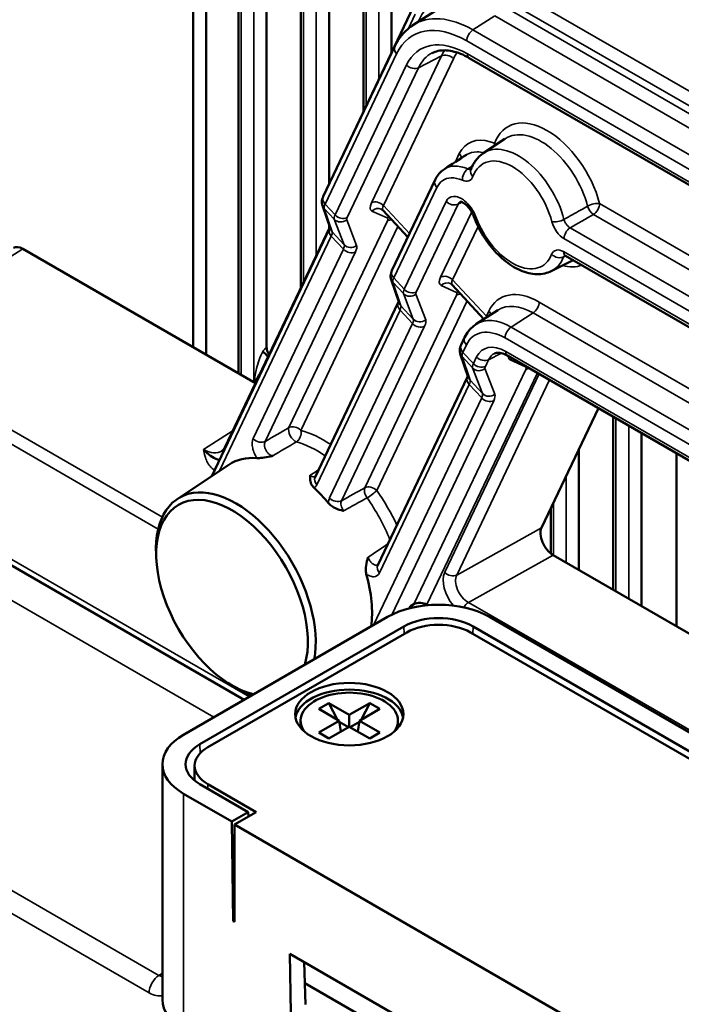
# Model space of a CAD drawing. Header units: millimetres. Extents: x 0 to 4638, y -120 to 1188.
# Tile 213 of 256: x 1483 to 1507, y 294 to 331. Entities that reach past the tile are written whole.
import ezdxf

# ---------------------------------------------------------------- set-up
doc = ezdxf.new("R2010")
doc.units = ezdxf.units.MM
doc.header["$LTSCALE"] = 2
doc.layers.add('Sichtbar (ISO)', color=7, linetype='Continuous', lineweight=50)
doc.layers.add('Sichtbar schmal (ISO)', color=7, linetype='Continuous', lineweight=35)

msp = doc.modelspace()

# ---------------------------------------------------------------- linework, layer by layer
at = {"layer": 'Sichtbar (ISO)'}
for p, q in [((1494.3988, 385.4386), (1494.3988, 324.5343)), ((1495.6683, 385.5179), (1495.6683, 327.2198)), ((1496.7087, 384.9172), (1496.7087, 329.4039)), ((1493.3584, 335.551), (1493.3584, 320.7105)), ((1492.089, 334.1703), (1492.089, 318.5142)), ((1489.3772, 318.5147), (1489.3772, 333.7044)), ((1489.8486, 318.2426), (1489.8486, 333.598)), ((1491.0485, 333.6298), (1491.0485, 317.5498)), ((1494.8161, 325.4309), (1497.5197, 331.1064)), ((1497.4924, 330.4152), (1498.3033, 330.9389)), ((1497.9782, 330.6162), (1497.9782, 330.609)), ((1499.0186, 330.5491), (1499.0186, 330.5469)), ((1497.9782, 330.2021), (1497.9782, 330.202)), ((1499.0186, 330.0632), (1499.0186, 330.0632)), ((1494.1843, 324.0839), (1496.8322, 329.6425)), ((1499.0186, 329.2215), (1499.0186, 329.2215)), ((1499.581, 329.2033), (1514.7042, 320.4719)), ((1500.1003, 325.6828), (1500.9037, 326.2181)), ((1498.3192, 324.6973), (1496.7252, 321.3512)), ((1499.0186, 324.7711), (1499.0186, 324.771)), ((1494.1535, 323.7546), (1494.4501, 322.8829)), ((1496.399, 323.5632), (1497.3115, 322.5818)), ((1494.5877, 323.2911), (1494.5876, 323.291)), ((1490.0585, 313.7493), (1494.4164, 322.8975)), ((1494.4264, 322.9525), (1490.547, 314.8088)), ((1494.3988, 323.0335), (1494.3988, 322.8947)), ((1483.0745, 322.1536), (1491.6793, 317.1856)), ((1502.6152, 321.327), (1503.4256, 321.728)), ((1503.1392, 321.8934), (1511.6174, 316.9985)), ((1496.6945, 321.0218), (1496.991, 320.1501)), ((1498.955, 320.8142), (1500.1267, 319.554)), ((1493.882, 313.7089), (1496.9573, 320.1647)), ((1500.6393, 319.885), (1499.8284, 319.3613)), ((1500.1846, 319.4918), (1500.188, 319.4882)), ((1499.2813, 318.6021), (1499.4113, 318.8748)), ((1499.5471, 317.401), (1499.2506, 318.2727)), ((1501.003, 318.1977), (1513.2822, 311.1082)), ((1496.1963, 310.4522), (1499.5134, 317.4157)), ((1502.2536, 311.84), (1504.3591, 316.26)), ((1504.9078, 315.9432), (1504.9078, 309.5481)), ((1505.9482, 315.3425), (1505.9482, 308.9474)), ((1503.6384, 314.747), (1503.6384, 310.281)), ((1507.2458, 314.5934), (1507.2458, 308.1983)), ((1491.2581, 305.4807), (1476.0582, 314.2564)), ((1488.787, 312.9021), (1490.691, 314.1707)), ((1502.5979, 312.5629), (1502.5979, 310.8913)), ((1488.0097, 310.688), (1488.0023, 310.8458)), ((1502.6862, 310.8308), (1517.9747, 302.0039)), ((1495.756, 310.371), (1495.756, 310.371)), ((1497.5353, 309.0147), (1497.4044, 308.9446)), ((1498.0558, 308.9768), (1498.0193, 308.9979)), ((1497.4044, 308.9446), (1497.3646, 308.861)), ((1497.4044, 308.9446), (1497.4954, 308.8921)), ((1489.0189, 304.1879), (1496.5614, 308.5426)), ((1517.7746, 298.4724), (1500.3326, 308.5426)), ((1489.624, 303.8386), (1497.1664, 308.1932)), ((1497.2685, 307.971), (1489.9146, 303.7252)), ((1516.8789, 298.0098), (1499.6255, 307.971)), ((1517.1695, 298.1231), (1499.7276, 308.1932)), ((1490.6551, 306.106), (1490.7881, 306.0207)), ((1494.3929, 305.3582), (1494.0158, 305.1405)), ((1495.1472, 304.9228), (1494.3929, 305.3582)), ((1494.7094, 304.7401), (1494.3929, 305.3582)), ((1495.9014, 305.3582), (1495.1472, 304.9228)), ((1495.585, 304.7401), (1495.9014, 305.3582)), ((1496.2785, 305.1405), (1495.9014, 305.3582)), ((1494.0158, 305.1405), (1494.7701, 304.705)), ((1495.5243, 304.705), (1496.2785, 305.1405)), ((1493.3472, 304.5417), (1493.3472, 304.705)), ((1494.7701, 304.705), (1494.0158, 304.2696)), ((1494.8307, 304.3046), (1494.7701, 304.705)), ((1494.7764, 304.6633), (1495.1142, 304.4683)), ((1495.1472, 304.9228), (1495.1472, 304.4873)), ((1495.518, 304.6633), (1495.1802, 304.4683)), ((1495.4636, 304.3046), (1495.5243, 304.705)), ((1496.2785, 304.2696), (1495.5243, 304.705)), ((1496.9472, 304.5417), (1496.9472, 304.705)), ((1494.0158, 304.2696), (1494.3929, 304.0518)), ((1494.3929, 304.0518), (1495.1472, 304.4873)), ((1495.1472, 304.4873), (1495.9014, 304.0518)), ((1495.9014, 304.0518), (1496.2785, 304.2696)), ((1488.2379, 294.39), (1488.2379, 303.0993)), ((1489.4264, 303.0448), (1489.4264, 302.4951)), ((1489.624, 302.3599), (1491.4073, 301.3303)), ((1489.9146, 302.3644), (1491.7059, 301.3302)), ((1489.0189, 302.0106), (1490.8023, 300.981)), ((1491.4073, 301.3303), (1490.8023, 300.981)), ((1491.7059, 301.3302), (1490.9045, 300.8675)), ((1491.415, 301.1622), (1491.4073, 301.3303)), ((1490.8574, 297.3021), (1490.8023, 300.981)), ((1490.9045, 300.8675), (1504.5753, 292.9747)), ((1490.9045, 297.2749), (1490.9045, 300.8675)), ((1490.8574, 297.3021), (1490.9045, 297.3293)), ((1490.8574, 297.3021), (1490.9045, 297.2749)), ((1492.9458, 296.0964), (1492.9787, 293.9001)), ((1492.9458, 296.0964), (1502.534, 290.5606)), ((1493.4828, 295.7864), (1493.5302, 294.2184)), ((1502.5225, 289.8052), (1493.5062, 295.0108))]:
    msp.add_line(p, q, dxfattribs=at)
for centre, major_axis, ratio, start_param, end_param in [((1499.7308, 326.7024), (-2.1817, 3.7476), 0.5764242, 0.0266444, 0.0341115), ((1495.1171, 325.2876), (-0.3009, 0.1434), 0.758821, 0, 0.0002248), ((1483.0748, 321.6088), (-0.3333, 0.5779), 0.5770222, 5.4985475, 6.3087697), ((1503.3059, 322.182), (-0.1667, -0.2887), 0.5773503, 6.2831502, 6.2831853), ((1501.1409, 317.1933), (1.2814, -2.1872), 0.5760876, 3.1666289, 3.1726609), ((1492.3247, 318.3781), (-0.1667, 0.2887), 0.5773503, 0.7853982, 1.7103161), ((1492.0456, 318.165), (-0.2259, 0.2451), 0.203633, 4.497976, 5.3583539), ((1489.7656, 315.8308), (0.6525, -1.1648), 0.5783117, 0.0363324, 0.0394458), ((1492.9316, 310.4749), (-2.1619, 3.7446), 0.5773503, 5.9015831, 6.3202517), ((1494.183, 313.5655), (-0.3009, 0.1434), 0.758821, 0, 0.0000932), ((1490.8103, 309.2502), (-1.9833, 3.4352), 0.5773503, 3.637732, 8.9286386), ((1490.9515, 309.3317), (-2.0886, 3.6175), 0.5773503, 3.7240444, 7.1239227), ((1492.9316, 310.4749), (2.1619, -3.7446), 0.5773503, 1.8633259, 2.052917), ((1502.687, 311.3749), (-0.3338, 0.5772), 0.5784192, 0.3782397, 2.354468), ((1496.4972, 310.3089), (-0.3009, 0.1434), 0.758821, 0, 0.0000254), ((1492.9316, 310.4749), (-2.1619, 3.7446), 0.5773503, 3.7737206, 4.3024425), ((1498.447, 307.4539), (2.6667, 0), 0.5773503, 0.7853982, 2.3561945), ((1497.7836, 308.8618), (-0.3482, 0.0255), 0.5731883, 4.0116166, 5.5475064), ((1498.447, 307.4539), (1.811, 0), 0.5773503, 0.7853982, 2.3561945), ((1498.447, 307.2906), (-1.6667, 0), 0.5773503, 3.9269908, 5.4977871), ((1490.9515, 309.3317), (-2.0886, 3.6175), 0.5773503, 2.3008553, 2.5591409), ((1495.1472, 304.705), (2, 0), 0.5773503, 0.1062659, 3.0353267), ((1495.1472, 304.705), (1.8, 0), 0.5773503, 5.8936673, 9.8142959), ((1495.1472, 304.5417), (-1.8, 0), 0.5773503, 0, 0.1023161), ((1495.1472, 304.5417), (1.8, 0), 0.5773503, 6.1808692, 6.2831853), ((1490.9045, 303.0993), (-2.6667, 0), 0.5773503, 5.4977871, 7.0685835), ((1490.9045, 303.0993), (-1.811, 0), 0.5773503, 5.4977871, 7.0685835), ((1491.0931, 303.0448), (-1.6667, 0), 0.5773503, 5.4977871, 7.0685835), ((1490.9045, 294.39), (-2.6667, 0), 0.5773503, 0, 0.7853982)]:
    msp.add_ellipse(centre, major_axis=major_axis, ratio=ratio, start_param=start_param, end_param=end_param, dxfattribs=at)
msp.add_ellipse((1495.1472, 304.95), major_axis=(-2, 0), ratio=0.5773503, dxfattribs=at)
for points, knots in [([(1496.8322, 329.6425), (1496.9662, 329.9239), (1497.1579, 330.1645), (1497.4198, 330.3606), (1497.4494, 330.3813), (1497.4794, 330.4009)], [0, 0, 0, 0, 0.19707722, 0.19707722, 0.2214167, 0.2214167, 0.2214167, 0.2214167]), ([(1499.581, 329.2033), (1499.364, 329.3285), (1499.1492, 329.4128), (1498.7599, 329.4964), (1498.5818, 329.497), (1498.3506, 329.4468), (1498.2774, 329.4205), (1498.21, 329.3855)], [0, 0, 0, 0, 0.14373581, 0.14373581, 0.28806302, 0.28806302, 0.3638019, 0.3638019, 0.3638019, 0.3638019]), ([(1500.1003, 325.6828), (1500.0576, 325.6544), (1500.0169, 325.6228), (1499.9404, 325.5542), (1499.9045, 325.5171), (1499.838, 325.4384), (1499.8073, 325.3967), (1499.7511, 325.3096), (1499.7256, 325.2641), (1499.6798, 325.1699), (1499.6595, 325.1212), (1499.6417, 325.0712)], [2.39326087, 2.39326087, 2.39326087, 2.39326087, 2.47706354, 2.47706354, 2.5608662, 2.5608662, 2.64466887, 2.64466887, 2.72847153, 2.72847153, 2.81227419, 2.81227419, 2.81227419, 2.81227419]), ([(1498.3192, 324.6973), (1498.3835, 324.8323), (1498.476, 324.9522), (1498.6122, 325.061), (1498.6364, 325.0784), (1498.6613, 325.0946)], [0, 0, 0, 0, 0.08672681, 0.08672681, 0.10457036, 0.10457036, 0.10457036, 0.10457036]), ([(1494.1535, 323.7546), (1494.1406, 323.7927), (1494.1341, 323.833), (1494.1331, 323.9112), (1494.1385, 323.9496), (1494.1568, 324.0199), (1494.1693, 324.0524), (1494.1843, 324.0839)], [0, 0, 0, 0, 0.018839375, 0.018839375, 0.037792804, 0.037792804, 0.05587482, 0.05587482, 0.05587482, 0.05587482]), ([(1499.7493, 323.35), (1499.7313, 323.3985), (1499.7084, 323.4481), (1499.6544, 323.5459), (1499.6223, 323.595), (1499.5512, 323.6884), (1499.5107, 323.7333), (1499.4323, 323.8062), (1499.3929, 323.8356), (1499.3322, 323.8713), (1499.3084, 323.8811), (1499.273, 323.8917), (1499.261, 323.8927), (1499.251, 323.8928), (1499.2494, 323.8925), (1499.2494, 323.8925)], [0, 0, 0, 0, 0.02438725, 0.02438725, 0.05029314, 0.05029314, 0.0786101, 0.0786101, 0.10595163, 0.10595163, 0.12850982, 0.12850982, 0.15061792, 0.15061792, 0.16444589, 0.16444589, 0.16444589, 0.16444589]), ([(1499.7493, 323.35), (1499.8411, 323.1032), (1499.9607, 322.86), (1500.2431, 322.4043), (1500.4057, 322.1918), (1500.7613, 321.8161), (1500.9545, 321.6532), (1501.3581, 321.3955), (1501.5688, 321.3008), (1501.9821, 321.2044), (1502.1857, 321.1979), (1502.4602, 321.2615), (1502.5399, 321.2898), (1502.6152, 321.327)], [3.6417673, 3.6417673, 3.6417673, 3.6417673, 3.9810583, 3.9810583, 4.3190962, 4.3190962, 4.6594428, 4.6594428, 5.0020237, 5.0020237, 5.3236468, 5.3236468, 5.4607208, 5.4607208, 5.4607208, 5.4607208]), ([(1503.1392, 321.8934), (1503.1243, 321.902), (1503.1121, 321.9071), (1503.0972, 321.9121), (1503.0937, 321.9125), (1503.0937, 321.9125)], [0, 0, 0, 0, 0.014253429, 0.014253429, 0.0271592, 0.0271592, 0.0271592, 0.0271592]), ([(1496.6945, 321.0218), (1496.6815, 321.0599), (1496.675, 321.1002), (1496.6741, 321.1784), (1496.6795, 321.2168), (1496.6978, 321.2871), (1496.7102, 321.3196), (1496.7252, 321.3512)], [0, 0, 0, 0, 0.018839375, 0.018839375, 0.037792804, 0.037792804, 0.05587482, 0.05587482, 0.05587482, 0.05587482]), ([(1499.4113, 318.8748), (1499.4917, 319.0438), (1499.6075, 319.1919), (1499.7727, 319.3202), (1499.7974, 319.3377), (1499.8226, 319.3541)], [0, 0, 0, 0, 0.11200227, 0.11200227, 0.13088295, 0.13088295, 0.13088295, 0.13088295]), ([(1499.2506, 318.2727), (1499.2376, 318.3108), (1499.2311, 318.3512), (1499.2301, 318.4293), (1499.2356, 318.4678), (1499.2539, 318.538), (1499.2663, 318.5706), (1499.2813, 318.6021)], [0, 0, 0, 0, 0.018839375, 0.018839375, 0.037792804, 0.037792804, 0.05587482, 0.05587482, 0.05587482, 0.05587482]), ([(1501.003, 318.1977), (1500.9182, 318.2466), (1500.8368, 318.279), (1500.6977, 318.3126), (1500.6389, 318.3144), (1500.5605, 318.303), (1500.534, 318.2942), (1500.5108, 318.2822)], [0, 0, 0, 0, 0.0593797, 0.0593797, 0.11858205, 0.11858205, 0.16122831, 0.16122831, 0.16122831, 0.16122831]), ([(1489.7583, 314.7358), (1489.9301, 314.5461), (1490.0851, 314.4307), (1490.282, 314.365), (1490.3017, 314.3584), (1490.322, 314.3523), (1490.343, 314.3466)], [0, 0, 0, 0, 0.78488487, 0.78488487, 0.78488487, 0.86351674, 0.86351674, 0.86351674, 0.86351674]), ([(1492.3139, 314.4978), (1492.308, 314.4964), (1492.3008, 314.4948), (1492.2936, 314.4931), (1492.2068, 314.4738), (1492.1038, 314.4508), (1491.9019, 314.4187), (1491.8367, 314.4142), (1491.7702, 314.4129), (1491.7492, 314.4134), (1491.7303, 314.415)], [-0.005508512, -0.005508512, -0.005508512, -0.005508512, -0.002772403, 0, 0, 0.037421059, 0.037421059, 0.073030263, 0.073030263, 0.091279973, 0.091279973, 0.091279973, 0.091279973]), ([(1493.8447, 313.3171), (1493.8212, 313.3391), (1493.8008, 313.3626), (1493.7544, 313.4273), (1493.7267, 313.4789), (1493.691, 313.6237), (1493.6926, 313.6976), (1493.6961, 313.77), (1493.6963, 313.7738), (1493.6966, 313.7795)], [0, 0, 0, 0, 0.015629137, 0.015629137, 0.041503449, 0.041503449, 0.071069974, 0.071069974, 0.073583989, 0.073583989, 0.073583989, 0.073583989]), ([(1494.935, 312.4632), (1494.9275, 312.4651), (1494.9224, 312.4665), (1494.8266, 312.4919), (1494.7305, 312.5187), (1494.5514, 312.6012), (1494.4923, 312.6423), (1494.4234, 312.7007), (1494.3995, 312.7245), (1494.3782, 312.75)], [-0.00366283, -0.00366283, -0.00366283, -0.00366283, 0, 0, 0.04292012, 0.04292012, 0.08141969, 0.08141969, 0.10462097, 0.10462097, 0.10462097, 0.10462097]), ([(1495.776, 310.1273), (1495.7685, 310.1537), (1495.763, 310.1813), (1495.752, 310.2645), (1495.7488, 310.3414), (1495.7807, 310.5536), (1495.8122, 310.6524), (1495.8394, 310.7354), (1495.8416, 310.7422), (1495.8439, 310.7491), (1495.8459, 310.7545)], [0, 0, 0, 0, 0.013068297, 0.013068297, 0.0385889, 0.0385889, 0.065366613, 0.065366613, 0.067310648, 0.069230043, 0.069230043, 0.069230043, 0.069230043])]:
    msp.add_open_spline(points, degree=3, knots=knots, dxfattribs=at)
for points in [[(1494.7827, 325.3402), (1494.7909, 325.3718), (1494.8023, 325.402), (1494.8161, 325.4309)], [(1498.6643, 325.0989), (1498.9346, 325.2735), (1499.205, 325.4482), (1499.4753, 325.6228)], [(1498.6643, 325.0989), (1498.6629, 325.0981), (1498.6616, 325.0972), (1498.6602, 325.0963)], [(1499.6415, 325.0707), (1499.6415, 325.0707), (1499.6415, 325.0708), (1499.6417, 325.0712)], [(1496.3967, 323.5657), (1496.3762, 323.5871), (1496.3514, 323.6039), (1496.3289, 323.6141)], [(1494.4164, 322.8975), (1494.4233, 322.912), (1494.4286, 322.9248), (1494.4324, 322.9348)], [(1498.9528, 320.8167), (1498.9323, 320.838), (1498.9075, 320.8548), (1498.885, 320.865)], [(1496.9573, 320.1647), (1496.9642, 320.1792), (1496.9696, 320.192), (1496.9734, 320.202)], [(1499.5134, 317.4157), (1499.5203, 317.4301), (1499.5257, 317.4429), (1499.5295, 317.453)], [(1490.4433, 314.6831), (1490.4813, 314.7075), (1490.5163, 314.7443), (1490.547, 314.8088)]]:
    msp.add_open_spline(points, degree=3, dxfattribs=at)
at = {"layer": 'Sichtbar schmal (ISO)'}
for p, q in [((1495.7659, 327.4247), (1495.7659, 385.4615)), ((1496.2373, 385.1894), (1496.2373, 328.4143)), ((1493.9274, 336.6625), (1493.9274, 321.9051)), ((1493.456, 320.9155), (1493.456, 335.7063)), ((1491.6175, 333.8687), (1491.6175, 317.2212)), ((1491.1461, 317.4934), (1491.1461, 333.6612)), ((1516.1944, 323.0814), (1501.0568, 331.8211)), ((1500.8293, 331.4177), (1515.9669, 322.678)), ((1497.3295, 330.2907), (1497.585, 330.827)), ((1500.7561, 331.1643), (1515.9555, 322.3889)), ((1497.6791, 330.5102), (1497.6833, 330.5191)), ((1497.6967, 330.5472), (1497.728, 330.6129)), ((1499.7203, 330.239), (1500.5286, 330.7609)), ((1515.728, 321.9855), (1500.5286, 330.7609)), ((1498.0758, 330.2141), (1498.0758, 330.2141)), ((1498.5472, 330.1936), (1498.5472, 330.1936)), ((1514.8817, 321.4855), (1499.7203, 330.239)), ((1497.4348, 329.9974), (1497.4348, 329.9974)), ((1499.4929, 329.8356), (1514.6543, 321.0822)), ((1494.2495, 323.8045), (1496.8974, 329.3631)), ((1495.9674, 323.8513), (1498.5526, 329.2783)), ((1498.9964, 329.177), (1496.4112, 323.75)), ((1497.7063, 328.845), (1498.5526, 329.2783)), ((1514.6352, 320.6245), (1499.512, 329.3558)), ((1497.2626, 328.9463), (1494.6223, 323.4036)), ((1495.066, 323.3023), (1497.7063, 328.845)), ((1499.0685, 325.36), (1499.2152, 325.668)), ((1498.9947, 325.2051), (1498.9958, 325.2073)), ((1498.781, 324.7565), (1498.7811, 324.7566)), ((1496.7905, 321.0717), (1498.3844, 324.4178)), ((1494.5931, 323.243), (1494.2183, 323.6461)), ((1494.5148, 322.7744), (1494.2183, 323.6461)), ((1494.2495, 323.8045), (1494.6223, 323.4036)), ((1496.5509, 323.2901), (1495.9831, 323.5479)), ((1496.4112, 323.75), (1497.3744, 322.714)), ((1498.7266, 323.9048), (1497.1783, 320.6546)), ((1497.6221, 320.5533), (1499.1704, 323.8036)), ((1504.4021, 323.8227), (1512.7809, 318.9852)), ((1492.9126, 315.5403), (1496.5562, 323.189)), ((1494.5931, 323.243), (1494.9571, 322.2987)), ((1495.416, 322.2772), (1495.0519, 323.2215)), ((1498.5235, 321.1022), (1499.6721, 323.5135)), ((1512.4283, 318.6541), (1504.1746, 323.4194)), ((1496.9461, 322.9748), (1493.3564, 315.439)), ((1499.9095, 322.979), (1498.9672, 321.0009)), ((1511.7619, 318.0502), (1503.3116, 322.929)), ((1490.3491, 313.9429), (1494.4816, 322.6181)), ((1494.4816, 322.6181), (1494.9299, 322.1359)), ((1494.9571, 322.2987), (1494.5148, 322.7744)), ((1494.5177, 322.7278), (1494.5178, 322.728)), ((1503.0841, 322.5257), (1511.5344, 317.6469)), ((1483.0745, 322.1536), (1477.3625, 318.5125)), ((1491.594, 315.1331), (1494.9299, 322.1359)), ((1495.3737, 322.0346), (1492.0378, 315.0318)), ((1511.5483, 317.1511), (1503.0702, 322.046)), ((1497.1783, 320.6546), (1496.7905, 321.0717)), ((1498.9672, 321.0009), (1500.2172, 319.6566)), ((1496.7593, 320.9133), (1497.1492, 320.4939)), ((1497.0558, 320.0416), (1496.7593, 320.9133)), ((1499.107, 320.5411), (1498.5392, 320.7989)), ((1495.7187, 313.3161), (1499.1123, 320.44)), ((1497.1492, 320.4939), (1497.5132, 319.5497)), ((1497.9721, 319.5282), (1497.608, 320.4724)), ((1499.5022, 320.2257), (1496.1625, 313.2148)), ((1497.5132, 319.5497), (1497.0558, 320.0416)), ((1502.1672, 320.1839), (1514.5444, 313.038)), ((1497.0226, 319.8853), (1493.9473, 313.4294)), ((1497.0226, 319.8853), (1497.486, 319.3869)), ((1500.2084, 319.6371), (1500.2084, 319.6371)), ((1500.2172, 319.6566), (1500.3071, 319.8453)), ((1501.1315, 319.2586), (1501.9397, 319.7806)), ((1514.3169, 312.6347), (1501.9397, 319.7806)), ((1494.416, 312.9421), (1497.486, 319.3869)), ((1497.9298, 319.2856), (1494.8597, 312.8408)), ((1500.8571, 319.3919), (1500.8571, 319.3913)), ((1501.1315, 319.2586), (1513.4706, 312.1346)), ((1500.6792, 318.9662), (1500.6793, 318.9662)), ((1513.2431, 311.7313), (1500.904, 318.8553)), ((1477.3625, 318.5125), (1488.2335, 312.2361)), ((1499.4765, 318.5954), (1499.3466, 318.3227)), ((1488.0803, 311.7899), (1477.1351, 318.1091)), ((1499.3153, 318.1642), (1499.7052, 317.7449)), ((1499.3153, 318.1642), (1499.6119, 317.2925)), ((1499.7344, 317.9055), (1499.3466, 318.3227)), ((1499.7344, 317.9055), (1499.8525, 318.1534)), ((1500.2963, 318.0521), (1500.7707, 318.295)), ((1500.9339, 318.3503), (1513.2132, 311.2608)), ((1500.0693, 316.8006), (1499.7052, 317.7449)), ((1500.1641, 317.7234), (1500.5281, 316.7791)), ((1500.2963, 318.0521), (1500.1782, 317.8042)), ((1501.6631, 317.792), (1501.0952, 318.0498)), ((1497.5353, 309.0147), (1501.6683, 317.6909)), ((1502.1, 317.5643), (1498.0193, 308.9979)), ((1502.1666, 317.5258), (1498.6736, 310.1931)), ((1499.5786, 317.1363), (1496.2615, 310.1728)), ((1499.1174, 310.0918), (1502.5525, 317.303)), ((1500.0421, 316.6378), (1499.5786, 317.1363)), ((1499.6119, 317.2925), (1500.0693, 316.8006)), ((1496.0434, 308.2435), (1500.0421, 316.6378)), ((1500.4859, 316.5365), (1496.7175, 308.6258)), ((1505.0054, 309.4917), (1505.0054, 315.8868)), ((1505.4768, 315.6147), (1505.4768, 309.2196)), ((1490.8472, 315.439), (1489.7583, 314.7358)), ((1475.9201, 314.5616), (1491.4534, 305.5935)), ((1491.7633, 314.4133), (1491.7632, 314.4134)), ((1503.167, 313.7574), (1503.167, 310.5532)), ((1502.6956, 310.8253), (1502.6956, 312.7678)), ((1502.2536, 311.84), (1499.1174, 310.0918)), ((1499.55, 309.0826), (1502.6862, 310.8308)), ((1490.1368, 304.8333), (1481.5382, 309.7977)), ((1519.3044, 297.6774), (1499.55, 309.0826)), ((1497.1746, 307.9168), (1497.1664, 308.1932)), ((1499.7276, 308.1932), (1499.7194, 307.9168)), ((1473.5947, 303.6725), (1488.1065, 295.2941)), ((1489.624, 303.8386), (1489.6337, 303.5096)), ((1487.7426, 294.6488), (1473.2307, 303.0272)), ((1489.9146, 302.3644), (1489.9146, 302.1921)), ((1489.0189, 293.3013), (1489.0189, 302.0106)), ((1488.1065, 295.2941), (1488.2379, 295.3773))]:
    msp.add_line(p, q, dxfattribs=at)
for centre, major_axis, ratio, start_param, end_param in [((1500.7587, 327.3501), (-2.3341, 4.0455), 0.5768877, 5.4985329, 6.6612449), ((1499.4951, 326.5664), (-2.0006, 3.4676), 0.5768877, 5.4985329, 6.6612449), ((1499.7308, 326.7024), (-2.1817, 3.7476), 0.5764242, 5.4962638, 6.3098297), ((1497.4923, 330.4768), (-0.3009, 0.1434), 0.758821, 4.1084499, 4.2312305), ((1497.4923, 330.4768), (-0.3009, 0.1434), 0.758821, 3.9750496, 3.9978578), ((1499.7286, 329.9717), (-0.1667, -0.2887), 0.5773503, 3.9618974, 5.4977871), ((1499.5139, 326.5225), (-1.7339, 3.0053), 0.5768877, 5.4985329, 6.6612449), ((1497.1331, 329.4992), (-0.3009, 0.1434), 0.758821, 0, 1.0896378), ((1499.7496, 326.6585), (-1.5817, 2.7085), 0.576048, 6.2578197, 6.658258), ((1500.5791, 327.0832), (-1.5526, 2.724), 0.5777068, 0.2584955, 0.381065), ((1500.8148, 327.2193), (-1.4004, 2.4273), 0.5768877, 0.2251585, 0.3780596), ((1498.7607, 329.0409), (0.3009, -0.1434), 0.758821, 1.0896378, 2.6255276), ((1499.7477, 329.4919), (-0.1667, -0.2887), 0.5773503, 5.4977871, 6.2831853), ((1497.4983, 329.0824), (-0.3009, 0.1434), 0.758821, 1.0896378, 2.6255276), ((1502.4632, 324.1432), (-1.4557, 2.5213), 0.5773503, 4.2697549, 6.732523), ((1502.2399, 324.0142), (-1.2892, 2.233), 0.5773503, 4.2697549, 6.3202517), ((1501.4044, 323.5318), (-1.2583, 2.1794), 0.5773503, 4.2621454, 6.3202517), ((1500.2841, 325.9131), (0.1316, 0.3063), 0.6459913, 5.1358263, 5.4254811), ((1500.2841, 325.9131), (-0.313, 0.1147), 0.735447, 3.9205244, 4.1615279), ((1495.1171, 325.2876), (-0.3009, 0.1434), 0.758821, 0.0002248, 0.2309086), ((1498.9795, 325.5319), (-0.3009, 0.1434), 0.758821, 3.6122839, 4.2312305), ((1501.181, 323.4029), (-1.0918, 1.8911), 0.5773503, 4.2621454, 6.739265), ((1499.5646, 324.8207), (-0.1348, -0.3049), 0.6405611, 3.8990512, 5.4323234), ((1499.9556, 324.9592), (-0.3139, 0.1121), 0.7330392, 0, 1.0137339), ((1498.6201, 324.5539), (-0.3009, 0.1434), 0.758821, 0, 1.0896378), ((1494.4852, 323.9406), (-0.3009, 0.1434), 0.758821, 0, 1.0896378), ((1496.1754, 323.6139), (0.3009, -0.1434), 0.758821, 1.0896378, 2.6255276), ((1494.4691, 323.8619), (-0.3156, -0.1074), 0.9509515, 0, 0.400445), ((1494.7134, 324.0848), (-0.4817, -0.461), 0.2912888, 5.628558, 6.1521567), ((1496.6972, 324.2351), (-0.7524, -0.6593), 0.3213353, 5.6422712, 6.4276693), ((1496.1911, 323.3106), (0.1378, 0.3035), 0.9370871, 0, 1.1697148), ((1496.9052, 323.9978), (0.5084, 0.4321), 0.3310801, 2.5059645, 3.1563746), ((1498.9623, 324.0409), (0.3009, -0.1434), 0.758821, 4.2312305, 5.7671202), ((1623.5738, 546.584), (269.6862, 236.3928), 0.3213911, 3.9777257, 3.9783304), ((1504.1664, 323.6866), (0.3224, 0.0846), 0.3497228, 0.6639918, 2.1824282), ((1504.1664, 323.6866), (-0.1647, 0.2898), 0.531438, 1.1324635, 2.3592622), ((1504.1664, 323.6866), (0.1667, 0.2887), 0.5773503, 3.9618974, 5.4977871), ((1495.1012, 323.6677), (-0.4949, -0.4468), 0.3114457, 5.637345, 6.1609437), ((1494.8439, 323.4588), (-0.311, -0.1199), 0.9404271, 0.3625715, 1.9031393), ((1494.858, 323.5397), (-0.3009, 0.1434), 0.758821, 1.0896378, 2.6255276), ((1495.3093, 323.4303), (0.2508, 0.2198), 0.3213353, 2.5006785, 3.0242773), ((1496.759, 323.0528), (0.1378, 0.3035), 0.9370871, 0.9409398, 1.1697148), ((1496.3129, 323.0611), (-0.2508, -0.2198), 0.3213353, 2.5006785, 3.2860767), ((1496.7642, 322.9517), (0.3009, -0.1434), 0.758821, 2.0644025, 2.6255276), ((1500.0618, 323.4662), (-0.3124, -0.1161), 0.2297393, 0, 0.6350497), ((1501.181, 323.4029), (1.0918, -1.8911), 0.5773503, 4.4271654, 6.7130419), ((1502.8749, 323.2835), (-0.3229, -0.0829), 0.355327, 0.6657604, 2.1841968), ((1494.7173, 322.7542), (-0.3009, 0.1434), 0.758821, 0, 1.0896378), ((1494.7657, 322.9902), (-0.3156, -0.1074), 0.9509515, 0, 0.400445), ((1503.3198, 322.6618), (-0.1667, -0.2887), 0.5773503, 3.9618974, 5.4977871), ((1494.0329, 322.3216), (-0.4687, -0.4749), 0.2707216, 2.4795699, 3.0031686), ((1494.4359, 321.8881), (-0.5084, -0.4321), 0.3310801, 2.5059645, 3.0295633), ((1495.1656, 322.272), (0.3009, -0.1434), 0.758821, 4.2312305, 5.7671202), ((1495.2079, 322.5146), (-0.311, -0.1199), 0.9404271, 0.3625715, 1.9031393), ((1494.6439, 321.6508), (0.7524, 0.6593), 0.3213353, 5.6422712, 6.16587), ((1501.4044, 323.5318), (1.2583, -2.1794), 0.5773503, 6.2461189, 6.7130419), ((1502.8642, 322.0826), (0.31, -0.1224), 0.7422162, 4.1798298, 5.6982662), ((1503.3059, 322.182), (-0.1667, -0.2887), 0.5773503, 5.4977871, 6.2831502), ((1502.4632, 324.1432), (1.4557, -2.5213), 0.5773503, 5.775635, 6.1703004), ((1497.0262, 321.2078), (-0.3009, 0.1434), 0.758821, 0, 1.0896378), ((1497.0101, 321.1291), (-0.3156, -0.1074), 0.9509515, 0, 0.400445), ((1497.2543, 321.352), (0.4817, 0.461), 0.2912888, 2.4869653, 3.0105641), ((1499.2532, 321.4861), (-0.7524, -0.6593), 0.3213353, 5.6422712, 6.4276693), ((1498.7315, 320.8648), (-0.3009, 0.1434), 0.758821, 4.2312305, 5.7671202), ((1499.4613, 321.2487), (0.5084, 0.4321), 0.3310801, 2.5059645, 3.1563746), ((1497.6573, 320.9186), (0.4949, 0.4468), 0.3114457, 2.4957523, 3.0193511), ((1497.4141, 320.7907), (0.3009, -0.1434), 0.758821, 4.2312305, 5.7671202), ((1498.7472, 320.5615), (0.1378, 0.3035), 0.9370871, 0, 1.1697148), ((1502.1688, 317.8409), (1.4338, -2.4851), 0.5768877, 2.3569403, 3.5196523), ((1497.4, 320.7098), (-0.311, -0.1199), 0.9404271, 0.3625715, 1.9031393), ((1497.8654, 320.6812), (-0.2508, -0.2198), 0.3213353, 5.6422712, 6.16587), ((1499.3151, 320.3037), (-0.1378, -0.3035), 0.9370871, 4.0825325, 4.3113074), ((1498.869, 320.312), (-0.2508, -0.2198), 0.3213353, 2.5006785, 3.2860767), ((1499.3203, 320.2026), (-0.3009, 0.1434), 0.758821, 5.2059952, 5.7671202), ((1497.2583, 320.0214), (-0.3009, 0.1434), 0.758821, 0, 1.0896378), ((1497.3066, 320.2574), (-0.3156, -0.1074), 0.9509515, 0, 0.400445), ((1496.5738, 319.5888), (0.4687, 0.4749), 0.2707216, 5.6211625, 6.1447613), ((1501.9331, 317.7049), (1.2527, -2.2051), 0.577653, 2.3608368, 3.1744027), ((1501.9315, 320.0479), (-0.1667, -0.2887), 0.5773503, 0.8203047, 2.3561945), ((1496.9919, 319.1391), (0.5084, 0.4321), 0.3310801, 5.6475572, 6.171156), ((1497.764, 319.7655), (-0.311, -0.1199), 0.9404271, 0.3625715, 1.9031393), ((1501.1409, 317.1933), (1.2814, -2.1872), 0.5760876, 2.3530629, 3.1666289), ((1500.666, 319.9531), (0.4687, 0.4749), 0.2707216, 2.4795699, 2.6432347), ((1499.9815, 319.5205), (0.3009, -0.1434), 0.758821, 0.970581, 1.0896378), ((1500.0714, 319.7092), (0.3009, -0.1434), 0.758821, 0.5953927, 1.0896378), ((1497.7217, 319.523), (0.3009, -0.1434), 0.758821, 4.2312305, 5.7671202), ((1497.2, 318.9017), (-0.7524, -0.6593), 0.3213353, 2.5006785, 3.0242773), ((1500.9052, 317.0572), (1.1004, -1.9072), 0.5768877, 2.3569403, 3.5196523), ((1500.666, 319.9531), (0.4687, 0.4749), 0.2707216, 3.048145, 3.0711079), ((1499.9815, 319.5205), (0.3009, -0.1434), 0.758821, 0.4756791, 0.4892876), ((1501.1397, 318.9914), (-0.1667, -0.2887), 0.5773503, 3.9618974, 5.4977871), ((1499.7122, 318.7315), (-0.3009, 0.1434), 0.758821, 0, 1.0896378), ((1500.4953, 318.9389), (0.3009, -0.1434), 0.758821, 0.4314728, 0.4315138), ((1499.5823, 318.4588), (-0.3009, 0.1434), 0.758821, 0, 1.0896378), ((1500.9349, 316.9881), (-0.8336, 1.4448), 0.5768877, 5.4985329, 6.6612449), ((1499.5661, 318.3801), (-0.3156, -0.1074), 0.9509515, 0, 0.400445), ((1499.8104, 318.603), (0.4817, 0.461), 0.2912888, 2.4869653, 3.0105641), ((1500.0882, 318.2894), (0.3009, -0.1434), 0.758821, 4.2312305, 5.7671202), ((1501.1706, 317.1241), (-0.6814, 1.1481), 0.5748818, 6.2522533, 6.6542557), ((1501.1696, 318.4863), (-0.1667, -0.2887), 0.5773503, 5.4977871, 6.2831853), ((1501.8093, 318.737), (-0.7524, -0.6593), 0.3213353, 5.9727625, 6.4276693), ((1501.3033, 317.8125), (0.1378, 0.3035), 0.9370871, 0.8963002, 1.1697148), ((1500.2134, 318.1696), (0.4949, 0.4468), 0.3114457, 2.4957523, 3.0193511), ((1499.956, 317.9607), (-0.311, -0.1199), 0.9404271, 0.3625715, 1.9031393), ((1499.9701, 318.0416), (0.3009, -0.1434), 0.758821, 4.2312305, 5.7671202), ((1500.4215, 317.9322), (-0.2508, -0.2198), 0.3213353, 5.6422712, 6.16587), ((1501.8712, 317.5547), (0.1378, 0.3035), 0.9370871, 1.1020742, 1.1697148), ((1501.4251, 317.563), (-0.2508, -0.2198), 0.3213353, 2.5006785, 3.2860767), ((1501.8764, 317.4536), (0.3009, -0.1434), 0.758821, 2.0774604, 2.6255276), ((1499.8144, 317.2723), (-0.3009, 0.1434), 0.758821, 0, 1.0896378), ((1499.8627, 317.5084), (-0.3156, -0.1074), 0.9509515, 0, 0.400445), ((1502.404, 317.6653), (0.3009, -0.1434), 0.758821, 4.273997, 4.9427715), ((1493.1673, 315.51), (-1.1667, 2.0207), 0.5773503, 0.3127712, 0.3424871), ((1499.1299, 316.8397), (0.4687, 0.4749), 0.2707216, 5.6211625, 6.1447613), ((1499.548, 316.39), (0.5084, 0.4321), 0.3310801, 5.6475572, 6.171156), ((1500.2778, 316.7739), (0.3009, -0.1434), 0.758821, 4.2312305, 5.7671202), ((1500.3201, 317.0165), (-0.311, -0.1199), 0.9404271, 0.3625715, 1.9031393), ((1499.7561, 316.1527), (-0.7524, -0.6593), 0.3213353, 2.5006785, 3.0242773), ((1387.9466, 41.8739), (374.4304, 328.206), 0.3213911, 1.0229796, 1.0253144), ((1493.1207, 315.303), (-0.1674, 0.2883), 0.4931794, 0.3784125, 2.6087104), ((1493.1207, 315.303), (0.3009, -0.1434), 0.758821, 1.0896378, 2.6255276), ((1493.1207, 315.303), (0.0884, 0.3214), 0.7047591, 3.8140813, 5.3325178), ((1494.2044, 311.2098), (2.3673, -4.1002), 0.5773503, 2.2803632, 2.6122717), ((1491.8297, 315.2691), (-0.3009, 0.1434), 0.758821, 1.0896378, 2.6255276), ((1394.5939, -15.8374), (-406.3188, -383.8755), 0.3657826, 4.1482443, 4.150344), ((1493.981, 311.0808), (-2.2008, 3.812), 0.5773503, 5.408389, 5.7538643), ((1489.7656, 315.8308), (0.6525, -1.1648), 0.5783117, 5.5059518, 6.3195177), ((1490.848, 314.6655), (-0.3009, 0.1434), 0.758821, 0, 0.2971159), ((1494.183, 313.5655), (-0.3009, 0.1434), 0.758821, 0.0000932, 1.0896378), ((1493.4657, 313.9414), (0.3915, -0.617), 0.5524245, 6.2473617, 6.6172258), ((1495.9268, 313.0787), (-0.3009, 0.1434), 0.758821, 4.2312305, 5.7671202), ((1495.9268, 313.0787), (-0.1614, 0.2917), 0.5310681, 0.3890386, 1.7409369), ((1495.9268, 313.0787), (-0.2719, -0.1928), 0.1306071, 1.0015539, 2.5199904), ((1494.2044, 311.2098), (2.3673, -4.1002), 0.5773503, 1.4182472, 1.7314469), ((1494.8938, 312.423), (0.3865, -0.6246), 0.5464251, 3.4798913, 3.8674685), ((1494.6517, 313.0782), (0.3009, -0.1434), 0.758821, 4.2312305, 5.7671202), ((1493.981, 311.0808), (-2.2008, 3.812), 0.5773503, 4.4695046, 4.8730395), ((1338.6073, 5.9343), (448.0447, 408.3614), 0.232269, 1.010018, 1.0117141), ((1496.4972, 310.3089), (-0.3009, 0.1434), 0.758821, 0.0000254, 1.0896378), ((1499.3238, 309.4955), (0.5006, -0.8657), 0.5784192, 3.5198324, 5.0156247), ((1498.9093, 310.3292), (0.3009, -0.1434), 0.758821, 4.2312305, 5.7671202), ((1499.5595, 309.6316), (-0.339, 0.5742), 0.6047995, 0.372349, 2.3485773), ((1499.5582, 308.8153), (0.1667, 0.2887), 0.5773503, 0.8203047, 1.6255292), ((1488.1197, 294.8665), (-0.2667, -0.4619), 0.5773503, 3.9618974, 5.4977871), ((1488.1193, 295.8471), (-0.3138, 0.5896), 0.5865327, 2.3773842, 2.661481), ((1487.7422, 295.6294), (0.5999, -1.0401), 0.5770975, 5.4985362, 6.1218914)]:
    msp.add_ellipse(centre, major_axis=major_axis, ratio=ratio, start_param=start_param, end_param=end_param, dxfattribs=at)
for points, knots in [([(1499.2152, 325.668), (1499.4177, 326.0931), (1499.855, 326.2622), (1500.3547, 326.1098), (1500.4093, 326.0932), (1500.4645, 326.0729), (1500.5198, 326.0491)], [0, 0, 0, 0, 0.9015021, 0.9015021, 0.9015021, 1, 1, 1, 1]), ([(1500.1255, 325.6996), (1500.0373, 325.7224), (1499.9513, 325.7341), (1499.8699, 325.734), (1499.7287, 325.7339), (1499.5975, 325.6983), (1499.4873, 325.6304), (1499.4833, 325.6279), (1499.4793, 325.6254), (1499.4753, 325.6228)], [0.13800622, 0.13800622, 0.13800622, 0.13800622, 0.32538417, 0.32538417, 0.32538417, 0.65077371, 0.65077371, 0.65077371, 0.66263601, 0.66263601, 0.66263601, 0.66263601]), ([(1499.5284, 325.1015), (1499.3547, 325.1778), (1499.1822, 325.2149), (1499.0282, 325.2092), (1498.8934, 325.2042), (1498.7689, 325.1664), (1498.6643, 325.0989)], [0, 0, 0, 0, 0.35596276, 0.35596276, 0.35596276, 0.66651471, 0.66651471, 0.66651471, 0.66651471]), ([(1499.6482, 325.0891), (1499.6406, 325.0862), (1499.6326, 325.0841), (1499.6244, 325.0829), (1499.6027, 325.0798), (1499.5784, 325.0825), (1499.5537, 325.091), (1499.5453, 325.0939), (1499.5369, 325.0974), (1499.5284, 325.1015)], [0.48627544, 0.48627544, 0.48627544, 0.48627544, 0.59966345, 0.59966345, 0.59966345, 0.89981985, 0.89981985, 0.89981985, 1, 1, 1, 1]), ([(1498.3844, 324.4178), (1498.4367, 324.5275), (1498.5105, 324.6161), (1498.5998, 324.6765), (1498.6892, 324.7369), (1498.7965, 324.7706), (1498.9129, 324.7748), (1499.0411, 324.7795), (1499.1846, 324.7484), (1499.3289, 324.6846)], [0, 0, 0, 0, 0.3220151, 0.3220151, 0.3220151, 0.6440376, 0.6440376, 0.6440376, 1, 1, 1, 1]), ([(1499.8261, 323.3301), (1499.7395, 323.563), (1499.5788, 323.7873), (1499.4036, 323.9291), (1499.3567, 323.967), (1499.3082, 323.9994), (1499.2599, 324.0245), (1499.2393, 324.0353), (1499.2189, 324.0446), (1499.1987, 324.0527), (1499.1308, 324.0797), (1499.0641, 324.0916), (1499.0038, 324.089), (1498.8828, 324.0838), (1498.7813, 324.0195), (1498.7266, 323.9048)], [0, 0, 0, 0, 0.3942563, 0.3942563, 0.3942563, 0.4998517, 0.4998517, 0.4998517, 0.5449293, 0.5449293, 0.5449293, 0.6962739, 0.6962739, 0.6962739, 1, 1, 1, 1]), ([(1499.1704, 323.8036), (1499.1848, 323.8376), (1499.2061, 323.8651), (1499.2329, 323.8836), (1499.2384, 323.8875), (1499.2442, 323.891), (1499.2503, 323.8941)], [0, 0, 0, 0, 0.15235016, 0.15235016, 0.15235016, 0.18388927, 0.18388927, 0.18388927, 0.18388927]), ([(1503.9571, 323.7304), (1503.871, 323.6817), (1503.7849, 323.6331), (1503.6989, 323.5844), (1503.4942, 323.4688), (1503.2895, 323.3531), (1503.0848, 323.2375)], [0, 0, 0, 0, 0.2960301, 0.2960301, 0.2960301, 1, 1, 1, 1]), ([(1503.3116, 322.929), (1503.284, 322.9436), (1503.2562, 322.9637), (1503.2305, 322.9877), (1503.2048, 323.0117), (1503.1805, 323.0402), (1503.1596, 323.071), (1503.1387, 323.1017), (1503.1206, 323.1354), (1503.1068, 323.1694), (1503.0977, 323.192), (1503.0902, 323.2149), (1503.0848, 323.2375)], [0, 0, 0, 0, 0.2738601, 0.2738601, 0.2738601, 0.5473755, 0.5473755, 0.5473755, 0.8204469, 0.8204469, 0.8204469, 1, 1, 1, 1]), ([(1491.9494, 318.3493), (1491.8938, 318.2564), (1491.8484, 318.1523), (1491.8109, 318.0487), (1491.7735, 317.9452), (1491.7433, 317.84), (1491.7179, 317.7323), (1491.6785, 317.5648), (1491.6511, 317.391), (1491.632, 317.2129)], [0, 0, 0, 0, 0.25, 0.25, 0.25, 0.5, 0.5, 0.5, 0.88850556, 0.88850556, 0.88850556, 0.88850556]), ([(1491.6607, 317.1963), (1491.7133, 317.3424), (1491.7827, 317.4709), (1491.8684, 317.5856), (1491.8703, 317.5882), (1491.8723, 317.5908)], [0.1163848, 0.1163848, 0.1163848, 0.1163848, 0.5, 0.5, 0.50887783, 0.50887783, 0.50887783, 0.50887783]), ([(1491.7303, 314.415), (1491.71, 314.4454), (1491.6911, 314.4768), (1491.6739, 314.5091), (1491.6615, 314.5324), (1491.6501, 314.556), (1491.6396, 314.5797), (1491.6097, 314.6474), (1491.5874, 314.7173), (1491.5737, 314.7839), (1491.5462, 314.9177), (1491.552, 315.0448), (1491.594, 315.1331)], [0, 0, 0, 0, 0.1263044, 0.1263044, 0.1263044, 0.2173312, 0.2173312, 0.2173312, 0.4776009, 0.4776009, 0.4776009, 1, 1, 1, 1]), ([(1492.0378, 315.0318), (1492.0246, 315.0082), (1492.0156, 314.9799), (1492.0115, 314.949), (1492.0074, 314.9183), (1492.0081, 314.8843), (1492.0137, 314.8498), (1492.0192, 314.8155), (1492.0296, 314.7798), (1492.0441, 314.7456), (1492.0585, 314.7117), (1492.0774, 314.6783), (1492.099, 314.6485), (1492.1207, 314.6186), (1492.1458, 314.5914), (1492.1722, 314.569), (1492.1988, 314.5465), (1492.2273, 314.5284), (1492.2556, 314.5159), (1492.2751, 314.5072), (1492.2948, 314.5011), (1492.3139, 314.4978)], [0, 0, 0, 0, 0.151389, 0.151389, 0.151389, 0.3020895, 0.3020895, 0.3020895, 0.4515729, 0.4515729, 0.4515729, 0.6000562, 0.6000562, 0.6000562, 0.7483962, 0.7483962, 0.7483962, 0.8975021, 0.8975021, 0.8975021, 1, 1, 1, 1]), ([(1490.161, 313.9642), (1490.0965, 314.0097), (1490.042, 314.0608), (1489.9972, 314.1139), (1489.9021, 314.227), (1489.8476, 314.3528), (1489.8123, 314.4789), (1489.7886, 314.5636), (1489.7729, 314.6502), (1489.7583, 314.7358)], [0.07237343, 0.07237343, 0.07237343, 0.07237343, 0.27597557, 0.27597557, 0.27597557, 0.70879606, 0.70879606, 0.70879606, 1, 1, 1, 1]), ([(1493.6966, 313.7795), (1493.778, 313.833), (1493.8594, 313.8864), (1493.9408, 313.9399), (1493.9657, 313.9562), (1493.9905, 313.9725), (1494.0154, 313.9888)], [0, 0, 0, 0, 0.29934862, 0.29934862, 0.29934862, 0.39068838, 0.39068838, 0.39068838, 0.39068838]), ([(1493.6966, 313.7795), (1493.7212, 313.7593), (1493.7472, 313.7434), (1493.7724, 313.7332), (1493.7984, 313.7226), (1493.8242, 313.7177), (1493.8478, 313.7187), (1493.8631, 313.7194), (1493.8778, 313.7227), (1493.8913, 313.7283)], [0, 0, 0, 0, 0.24449454, 0.24449454, 0.24449454, 0.4959072, 0.4959072, 0.4959072, 0.65874733, 0.65874733, 0.65874733, 0.65874733]), ([(1494.8597, 312.8408), (1494.848, 312.8182), (1494.8405, 312.7908), (1494.8377, 312.761), (1494.835, 312.7312), (1494.837, 312.6981), (1494.8436, 312.6644), (1494.8502, 312.6309), (1494.8615, 312.5958), (1494.8767, 312.5622), (1494.8922, 312.5277), (1494.9123, 312.4937), (1494.935, 312.4632)], [0, 0, 0, 0, 0.2487467, 0.2487467, 0.2487467, 0.4971459, 0.4971459, 0.4971459, 0.7450809, 0.7450809, 0.7450809, 1, 1, 1, 1]), ([(1495.8014, 312.9449), (1495.715, 312.8968), (1495.6285, 312.8488), (1495.5421, 312.8007), (1495.3397, 312.6882), (1495.1374, 312.5757), (1494.935, 312.4632)], [0, 0, 0, 0, 0.2993403, 0.2993403, 0.2993403, 1, 1, 1, 1]), ([(1495.8459, 310.7545), (1495.8524, 310.7326), (1495.8605, 310.7106), (1495.8699, 310.6893), (1495.8851, 310.6551), (1495.9042, 310.6221), (1495.9258, 310.5928), (1495.9473, 310.5637), (1495.9718, 310.5376), (1495.9972, 310.5168), (1496.0227, 310.4959), (1496.0499, 310.4797), (1496.0764, 310.4696), (1496.1031, 310.4594), (1496.1299, 310.455), (1496.1545, 310.4567), (1496.1722, 310.458), (1496.1892, 310.4624), (1496.2047, 310.4698)], [0, 0, 0, 0, 0.09315418, 0.09315418, 0.09315418, 0.2438762, 0.2438762, 0.2438762, 0.39383996, 0.39383996, 0.39383996, 0.54391856, 0.54391856, 0.54391856, 0.69494412, 0.69494412, 0.69494412, 0.80354315, 0.80354315, 0.80354315, 0.80354315]), ([(1496.2615, 310.1728), (1496.2195, 310.0846), (1496.1414, 310.0353), (1496.0483, 310.0312), (1496.0019, 310.0292), (1495.9506, 310.0384), (1495.8983, 310.0591), (1495.8818, 310.0657), (1495.8651, 310.0734), (1495.8482, 310.0823), (1495.8241, 310.095), (1495.8, 310.1101), (1495.776, 310.1273)], [0, 0, 0, 0, 0.5317422, 0.5317422, 0.5317422, 0.7967077, 0.7967077, 0.7967077, 0.8804251, 0.8804251, 0.8804251, 1, 1, 1, 1])]:
    msp.add_open_spline(points, degree=3, knots=knots, dxfattribs=at)
for points in [[(1499.7033, 325.2181), (1499.645, 325.1793), (1499.5867, 325.1404), (1499.5284, 325.1015)], [(1499.3289, 324.6846), (1499.5056, 324.6065), (1499.6631, 324.664), (1499.7199, 324.8231)], [(1503.3116, 322.929), (1503.5993, 323.0925), (1503.887, 323.2559), (1504.1746, 323.4194)], [(1502.6392, 323.1475), (1502.7032, 322.8985), (1502.8912, 322.6371), (1503.0841, 322.5257)], [(1503.0702, 322.046), (1502.8788, 322.1565), (1502.6946, 322.1138), (1502.6285, 321.9465)], [(1503.0726, 321.8535), (1503.081, 321.8757), (1503.0937, 321.8944), (1503.1098, 321.908)], [(1503.0726, 321.8535), (1503.097, 321.8655), (1503.1214, 321.8775), (1503.1458, 321.8896)], [(1492.089, 318.5142), (1492.0298, 318.48), (1491.9734, 318.3894), (1491.9494, 318.3493)], [(1494.8597, 312.8408), (1495.1461, 312.9993), (1495.4324, 313.1577), (1495.7187, 313.3161)]]:
    msp.add_open_spline(points, degree=3, dxfattribs=at)

doc.saveas('drawing.dxf')
